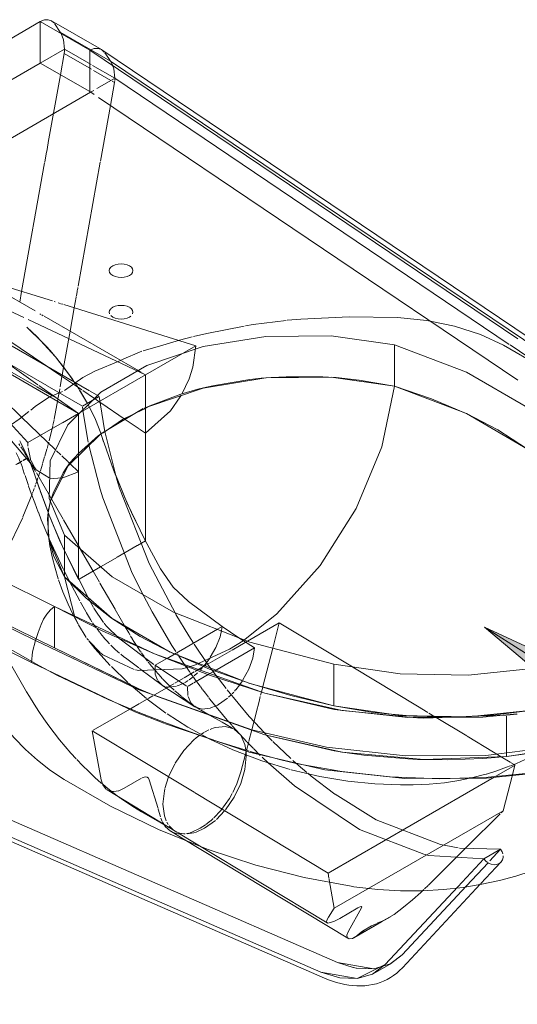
# Model space of a CAD drawing. Header units: inches. Extents: x -332 to 1204, y -60 to 270.
# Tile 64 of 91: x 462 to 473, y -27 to -6. Entities that reach past the tile are written whole.
import ezdxf

# ---------------------------------------------------------------- set-up
doc = ezdxf.new("R2010")
doc.units = ezdxf.units.IN
doc.header["$MEASUREMENT"] = 0
doc.layers.add('P-SANR-FIXT', color=6, linetype='Continuous', lineweight=9)
doc.layers.add('P-SANR-FIXT-IDEN', color=2, linetype='Continuous', lineweight=9)

# ---------------------------------------------------------------- blocks, each defined once
blk = doc.blocks.new('Water Closet-Wall Mounted-Sloan-Valve-WETS-24501201 - WETS-2450_1201-2933277-WASTE AND VENT RISER DIAGRAM')
at = {"layer": 'P-SANR-FIXT'}
for p, q in [((-153.285, -6.465), (-156.152, -8.12)), ((-152.244, -7.066), (-153.285, -6.465)), ((-153.285, -6.465), (-153.285, -7.339)), ((-153.285, -7.339), (-153.285, -6.465)), ((-152.244, -7.066), (-153.285, -6.465)), ((-151.999, -7.053), (-153.049, -6.447)), ((-153.047, -6.448), (-152.999, -6.491)), ((-152.988, -6.506), (-152.863, -6.685)), ((-152.863, -6.685), (-152.847, -6.713)), ((-152.863, -6.685), (-151.805, -7.295)), ((-152.777, -7.046), (-153.285, -7.339)), ((-153.285, -7.339), (-152.777, -7.046)), ((-152.214, -7.371), (-152.777, -7.046)), ((-152.214, -7.371), (-152.777, -7.046)), ((-152.781, -7.137), (-152.861, -7.583)), ((-152.781, -7.137), (-152.205, -7.47)), ((-143.232, -13.142), (-152.244, -7.066)), ((-152.244, -7.066), (-152.244, -7.94)), ((-152.244, -7.94), (-152.244, -7.066)), ((-143.232, -13.142), (-152.244, -7.066)), ((-142.973, -13.139), (-151.988, -7.06)), ((-151.987, -7.061), (-151.941, -7.106)), ((-151.927, -7.125), (-151.845, -7.239)), ((-151.843, -7.243), (-151.805, -7.295)), ((-156.152, -8.994), (-153.285, -7.339)), ((-156.152, -8.994), (-153.285, -7.339)), ((-153.285, -7.339), (-152.244, -7.94)), ((-153.285, -7.339), (-152.244, -7.94)), ((-151.717, -7.658), (-152.184, -7.388)), ((-151.717, -7.658), (-152.184, -7.388)), ((-151.805, -7.295), (-151.766, -7.375)), ((-151.805, -7.295), (-142.788, -13.375)), ((-152.861, -7.583), (-153.116, -9.007)), ((-152.165, -7.492), (-151.797, -7.705)), ((-151.735, -7.668), (-152.094, -7.876)), ((-143.41, -13.259), (-151.717, -7.658)), ((-151.716, -7.689), (-151.717, -7.658)), ((-151.807, -8.234), (-151.72, -7.749)), ((-151.774, -7.718), (-151.72, -7.749)), ((-151.72, -7.749), (-151.716, -7.703)), ((-152.226, -7.952), (-155.395, -9.781)), ((-152.244, -7.94), (-152.153, -8.001)), ((-152.244, -7.94), (-152.153, -8.001)), ((-152.161, -7.915), (-152.226, -7.952)), ((-152.06, -8.064), (-143.232, -14.016)), ((-152.06, -8.064), (-143.232, -14.016)), ((-152.017, -9.405), (-151.807, -8.234)), ((-153.118, -9.02), (-153.15, -9.198)), ((-153.152, -9.21), (-153.191, -9.426)), ((-153.194, -9.441), (-153.678, -12.145)), ((-152.488, -12.033), (-152.021, -9.426)), ((-154.623, -11.849), (-153.396, -12.557)), ((-153.03, -12.346), (-154.615, -11.853)), ((-153.633, -12.695), (-154.984, -12.059)), ((-153.678, -12.145), (-153.719, -12.371)), ((-152.527, -12.253), (-152.519, -12.206)), ((-152.517, -12.194), (-152.509, -12.15)), ((-152.507, -12.139), (-152.5, -12.101)), ((-152.498, -12.092), (-152.493, -12.063)), ((-152.971, -12.365), (-152.996, -12.357)), ((-152.868, -12.397), (-152.906, -12.385)), ((-152.808, -12.416), (-152.85, -12.403)), ((-150.01, -13.287), (-152.791, -12.421)), ((-152.57, -12.49), (-152.53, -12.266)), ((-153.295, -12.615), (-153.271, -12.629)), ((-153.252, -12.64), (-153.225, -12.656)), ((-152.658, -12.983), (-152.57, -12.49)), ((-151.407, -12.48), (-151.447, -12.461)), ((-151.073, -13.9), (-153.543, -12.737)), ((-153.206, -12.667), (-151.162, -13.847)), ((-151.8, -12.654), (-151.761, -12.684)), ((-151.406, -12.684), (-151.38, -12.666)), ((-153.235, -13.219), (-153.561, -12.905)), ((-152.795, -13.747), (-152.658, -12.983)), ((-144.017, -13.054), (-143.53, -13.279)), ((-154.063, -13.192), (-152.251, -14.238)), ((-153.989, -13.15), (-153.15, -13.719)), ((-150.704, -13.277), (-150.353, -13.169)), ((-150.353, -13.169), (-150.085, -13.101)), ((-154.377, -13.374), (-153.338, -14.109)), ((-152.969, -13.517), (-153.078, -13.39)), ((-151.577, -13.587), (-151.146, -13.404)), ((-151.121, -13.397), (-150.704, -13.277)), ((-150.01, -13.287), (-151.073, -13.9)), ((-150.074, -13.743), (-150.01, -13.287)), ((-145.827, -13.266), (-145.827, -14.14)), ((-143.53, -13.279), (-142.575, -13.837)), ((-142.698, -13.739), (-143.394, -13.27)), ((-163.514, -13.573), (-152.989, -18.776)), ((-163.514, -13.573), (-152.989, -18.776)), ((-152.483, -14.712), (-154.589, -13.496)), ((-153.15, -14.127), (-154.027, -13.621)), ((-152.779, -13.757), (-152.967, -13.52)), ((-152.135, -13.826), (-151.597, -13.599)), ((-155.151, -13.821), (-153.369, -15.903)), ((-155.023, -13.747), (-153.546, -15.328)), ((-153.974, -13.796), (-153.367, -14.146)), ((-153.147, -13.721), (-152.986, -13.83)), ((-152.986, -13.83), (-152.609, -14.086)), ((-152.824, -13.908), (-152.795, -13.747)), ((-151.145, -13.857), (-151.073, -13.898)), ((-152.868, -14.154), (-152.829, -13.937)), ((-152.829, -13.937), (-152.824, -13.908)), ((-152.606, -13.997), (-152.653, -13.93)), ((-152.609, -14.086), (-152.412, -14.219)), ((-152.577, -14.041), (-152.605, -13.999)), ((-152.512, -14.139), (-152.565, -14.058)), ((-152.505, -14.15), (-152.564, -14.06)), ((-152.483, -14.712), (-151.073, -13.898)), ((-151.073, -13.9), (-151.073, -14.309)), ((-151.073, -13.9), (-151.073, -14.309)), ((-148.421, -13.956), (-148.634, -13.974)), ((-147.053, -13.96), (-147.218, -13.949)), ((-153.389, -19.496), (-163.92, -14.29)), ((-153.358, -14.151), (-153.04, -14.335)), ((-153.316, -14.125), (-152.483, -14.714)), ((-152.398, -14.562), (-153.141, -14.133)), ((-153.038, -14.344), (-152.815, -14.252)), ((-152.914, -14.408), (-152.884, -14.245)), ((-152.884, -14.245), (-152.875, -14.193)), ((-152.471, -14.203), (-152.512, -14.139)), ((-152.468, -14.208), (-152.505, -14.15)), ((-152.293, -14.501), (-152.46, -14.22)), ((-152.293, -14.502), (-152.458, -14.224)), ((-152.39, -14.234), (-152.147, -14.399)), ((-152.235, -14.247), (-152.052, -14.353)), ((-149.966, -14.201), (-150.324, -14.31)), ((-149.782, -14.161), (-149.966, -14.201)), ((-152.989, -19.65), (-163.514, -14.447)), ((-152.989, -19.65), (-163.514, -14.447)), ((-153.678, -14.792), (-154.039, -14.444)), ((-153.395, -14.571), (-153.094, -14.366)), ((-153.089, -14.364), (-153.038, -14.344)), ((-153.04, -14.335), (-152.924, -14.402)), ((-152.992, -14.831), (-152.916, -14.42)), ((-152.398, -14.562), (-152.057, -14.365)), ((-152.133, -14.409), (-152.016, -14.488)), ((-152.044, -14.358), (-151.931, -15.061)), ((-152.013, -14.49), (-151.495, -14.841)), ((-151.073, -14.309), (-151.073, -14.597)), ((-151.073, -14.309), (-151.073, -14.597)), ((-150.34, -14.366), (-150.32, -14.332)), ((-153.484, -14.644), (-153.395, -14.571)), ((-152.483, -14.714), (-152.819, -14.908)), ((-152.389, -14.631), (-152.395, -14.58)), ((-152.274, -15.317), (-152.386, -14.651)), ((-151.022, -14.578), (-151.104, -14.627)), ((-151.073, -14.599), (-151.073, -15.127)), ((-151.073, -14.599), (-151.073, -17.356)), ((-144.296, -14.723), (-144.32, -14.712)), ((-164.002, -14.751), (-153.469, -19.958)), ((-152.963, -15.48), (-153.678, -14.792)), ((-152.825, -14.912), (-153.546, -15.328)), ((-153.019, -14.959), (-152.995, -14.846)), ((-152.483, -15.123), (-152.483, -14.73)), ((-152.483, -15.123), (-152.483, -14.73)), ((-151.495, -14.841), (-151.201, -15.04)), ((-153.1, -15.293), (-153.022, -14.971)), ((-152.483, -15.321), (-152.483, -15.123)), ((-152.483, -15.321), (-152.483, -15.123)), ((-151.962, -15.124), (-152.027, -15.159)), ((-151.199, -15.042), (-151.073, -15.127)), ((-153.718, -15.289), (-153.695, -15.331)), ((-153.718, -15.29), (-153.695, -15.331)), ((-153.692, -15.335), (-153.537, -15.648)), ((-153.692, -15.335), (-153.537, -15.648)), ((-153.546, -15.328), (-153.544, -15.4)), ((-153.116, -15.356), (-153.107, -15.32)), ((-152.483, -15.604), (-152.483, -15.322)), ((-152.483, -15.604), (-152.483, -15.322)), ((-151.996, -15.177), (-152.008, -15.142)), ((-151.996, -15.177), (-152.008, -15.142)), ((-151.953, -15.308), (-151.996, -15.177)), ((-151.955, -15.304), (-151.996, -15.177)), ((-151.734, -15.92), (-151.949, -15.321)), ((-151.742, -15.9), (-151.949, -15.321)), ((-153.74, -15.354), (-153.714, -15.391)), ((-153.541, -15.439), (-153.482, -15.71)), ((-153.188, -15.615), (-153.147, -15.469)), ((-153.141, -15.449), (-153.119, -15.367)), ((-152.851, -15.588), (-152.944, -15.498)), ((-153.8, -15.788), (-153.705, -15.733)), ((-153.705, -15.733), (-153.679, -15.718)), ((-153.674, -15.721), (-153.704, -15.739)), ((-153.65, -15.702), (-153.57, -15.657)), ((-153.6, -15.566), (-153.562, -15.628)), ((-153.567, -15.655), (-153.551, -15.647)), ((-153.551, -15.647), (-153.555, -15.65)), ((-153.553, -15.643), (-153.551, -15.647)), ((-153.51, -15.718), (-153.551, -15.647)), ((-153.533, -15.657), (-153.503, -15.727)), ((-153.533, -15.657), (-153.503, -15.728)), ((-153.484, -15.762), (-153.498, -15.738)), ((-153.495, -15.748), (-153.406, -15.991)), ((-153.494, -15.748), (-153.406, -15.991)), ((-153.235, -15.769), (-153.193, -15.629)), ((-152.707, -15.726), (-152.83, -15.608)), ((-152.676, -15.756), (-152.7, -15.732)), ((-152.483, -15.942), (-152.483, -15.604)), ((-152.483, -17.533), (-152.483, -15.604)), ((-153.65, -15.889), (-153.614, -15.998)), ((-153.385, -15.935), (-153.479, -15.771)), ((-153.369, -15.903), (-153.099, -16.07)), ((-153.284, -15.924), (-153.24, -15.783)), ((-152.811, -16.071), (-152.483, -15.942)), ((-152.66, -15.756), (-152.738, -15.867)), ((-152.483, -15.942), (-152.655, -15.776)), ((-151.454, -16.599), (-151.73, -15.931)), ((-151.706, -15.993), (-151.726, -15.942)), ((-153.606, -16.02), (-153.535, -16.232)), ((-153.406, -15.991), (-153.3, -16.309)), ((-153.406, -15.991), (-153.291, -16.334)), ((-153.377, -16.196), (-153.353, -16.127)), ((-153.15, -16.341), (-153.366, -15.967)), ((-153.35, -16.117), (-153.334, -16.071)), ((-153.531, -16.244), (-153.474, -16.401)), ((-153.453, -16.402), (-153.441, -16.37)), ((-153.437, -16.358), (-153.414, -16.296)), ((-153.403, -16.268), (-153.385, -16.218)), ((-153.29, -16.336), (-153.121, -16.792)), ((-153.288, -16.342), (-153.128, -16.776)), ((-153.057, -16.502), (-153.143, -16.353)), ((-153.65, -16.888), (-153.458, -16.416)), ((-153.062, -16.53), (-153.078, -16.59)), ((-152.806, -16.937), (-153.045, -16.523)), ((-151.333, -16.865), (-151.51, -16.471)), ((-153.077, -16.588), (-153.113, -16.772)), ((-153.092, -16.653), (-153.109, -16.743)), ((-153.078, -16.59), (-153.092, -16.653)), ((-151.091, -17.363), (-151.454, -16.599)), ((-153.116, -16.793), (-153.13, -16.932)), ((-153.12, -16.796), (-153.109, -16.823)), ((-153.12, -16.796), (-153.104, -16.837)), ((-153.109, -16.823), (-153.099, -16.85)), ((-152.44, -17.57), (-152.796, -16.954)), ((-151.073, -17.398), (-151.333, -16.865)), ((-153.117, -17.303), (-153.105, -17.329)), ((-152.774, -17.277), (-152.774, -18.151)), ((-151.157, -17.446), (-151.073, -17.398)), ((-150.755, -17.987), (-151.091, -17.363)), ((-151.073, -17.356), (-151.073, -17.398)), ((-152.819, -17.513), (-152.483, -18.212)), ((-152.815, -17.523), (-152.238, -18.671)), ((-152.483, -18.212), (-152.483, -17.533)), ((-152.173, -18.033), (-152.437, -17.575)), ((-151.664, -17.74), (-151.242, -17.496)), ((-151.237, -17.493), (-151.157, -17.446)), ((-151.955, -17.907), (-151.674, -17.745)), ((-152.788, -18.016), (-152.665, -18.259)), ((-152.466, -18.203), (-152.016, -17.943)), ((-152.016, -17.943), (-151.955, -17.907)), ((-152.774, -18.151), (-152.556, -19.004)), ((-152.038, -18.268), (-152.173, -18.033)), ((-151.709, -18.836), (-152.028, -18.284)), ((-150.932, -18.888), (-151.107, -18.562)), ((-152.989, -18.776), (-150.881, -19.777)), ((-152.989, -18.776), (-152.989, -19.65)), ((-152.989, -19.65), (-152.989, -18.776)), ((-152.441, -18.683), (-152.327, -18.886)), ((-152.238, -18.671), (-152.165, -18.801)), ((-152.156, -18.816), (-151.957, -19.111)), ((-151.497, -19.205), (-151.706, -18.842)), ((-149.457, -19.202), (-150.165, -18.675)), ((-152.587, -18.967), (-152.601, -18.936)), ((-152.488, -19.15), (-152.573, -18.995)), ((-152.549, -19.02), (-152.505, -19.115)), ((-150.512, -19.599), (-150.931, -18.89)), ((-150.431, -18.945), (-150.158, -19.395)), ((-152.505, -19.117), (-152.487, -19.151)), ((-152.425, -19.265), (-152.483, -19.16)), ((-152.482, -19.162), (-152.317, -19.43)), ((-152.142, -19.178), (-152.183, -19.119)), ((-152.109, -19.225), (-152.137, -19.185)), ((-152.04, -19.315), (-152.089, -19.251)), ((-151.424, -19.331), (-151.497, -19.205)), ((-149.554, -19.258), (-150.456, -19.779)), ((-149.457, -19.202), (-149.554, -19.258)), ((-149.47, -19.286), (-149.457, -19.202)), ((-149.105, -19.434), (-149.457, -19.202)), ((-148.92, -19.507), (-148.252, -19.121)), ((-148.252, -19.121), (-148.389, -19.653)), ((-148.252, -19.121), (-146.713, -20.05)), ((-152.304, -19.449), (-152.273, -19.489)), ((-151.614, -19.459), (-151.575, -19.489)), ((-151.393, -19.384), (-151.424, -19.331)), ((-151.35, -19.454), (-151.383, -19.401)), ((-150.158, -19.395), (-150.058, -19.55)), ((-148.776, -19.65), (-149.105, -19.434)), ((-154.108, -19.642), (-153.572, -20.571)), ((-151.227, -20.505), (-152.989, -19.65)), ((-151.228, -20.505), (-152.989, -19.65)), ((-152.265, -19.499), (-152.026, -19.748)), ((-151.575, -19.489), (-150.896, -19.995)), ((-151.18, -19.715), (-151.246, -19.618)), ((-150.432, -19.723), (-150.512, -19.599)), ((-150.045, -19.57), (-149.754, -19.997)), ((-148.776, -19.65), (-149.613, -20.133)), ((-149.247, -19.696), (-148.974, -19.538)), ((-148.96, -19.53), (-148.92, -19.507)), ((-148.813, -19.867), (-148.776, -19.65)), ((-148.389, -19.653), (-148.597, -20.459)), ((-151.53, -19.833), (-151.592, -19.781)), ((-151.465, -19.882), (-151.53, -19.833)), ((-151.465, -19.882), (-151.213, -20.07)), ((-151.162, -19.741), (-151.174, -19.724)), ((-151.101, -19.827), (-151.153, -19.753)), ((-151.026, -19.927), (-151.074, -19.862)), ((-150.881, -19.777), (-148.555, -20.602)), ((-150.635, -19.882), (-150.867, -20.016)), ((-150.456, -19.779), (-150.616, -19.871)), ((-150.538, -19.742), (-150.508, -19.756)), ((-150.534, -19.744), (-150.483, -19.768)), ((-150.368, -19.82), (-150.399, -19.774)), ((-150.211, -20.053), (-150.368, -19.82)), ((-149.846, -20.041), (-149.256, -19.701)), ((-149.767, -19.934), (-149.717, -19.863)), ((-151.445, -20.378), (-151.789, -20.041)), ((-151.199, -20.081), (-151.143, -20.122)), ((-150.991, -19.971), (-151.011, -19.946)), ((-150.867, -20.016), (-150.246, -20.425)), ((-150.138, -20.158), (-150.208, -20.058)), ((-150.192, -20.06), (-150.017, -20.006)), ((-149.984, -20.121), (-149.846, -20.041)), ((-149.922, -20.121), (-149.875, -20.07)), ((-149.85, -20.04), (-149.767, -19.934)), ((-149.754, -19.997), (-149.638, -20.157)), ((-147.104, -19.994), (-147.104, -20.867)), ((-146.705, -20.055), (-145.345, -20.877)), ((-151.142, -20.123), (-150.741, -20.422)), ((-150.45, -20.39), (-150.267, -20.284)), ((-150.259, -20.28), (-150.043, -20.155)), ((-150.148, -20.318), (-150.068, -20.257)), ((-150.107, -20.201), (-150.127, -20.172)), ((-150.039, -20.296), (-150.107, -20.201)), ((-149.749, -20.212), (-150.049, -20.385)), ((-150.045, -20.238), (-149.973, -20.173)), ((-149.921, -20.456), (-150.035, -20.302)), ((-150.025, -20.145), (-149.984, -20.121)), ((-149.613, -20.133), (-149.749, -20.212)), ((-149.637, -20.159), (-149.515, -20.322)), ((-151.051, -20.715), (-151.431, -20.39)), ((-150.881, -20.651), (-151.214, -20.511)), ((-150.881, -20.651), (-151.213, -20.512)), ((-150.881, -20.639), (-150.524, -20.433)), ((-150.811, -20.345), (-150.714, -20.439)), ((-150.728, -20.43), (-150.03, -20.89)), ((-150.714, -20.439), (-150.654, -20.464)), ((-150.637, -20.469), (-150.595, -20.475)), ((-150.58, -20.477), (-150.418, -20.455)), ((-150.466, -20.54), (-150.548, -20.463)), ((-150.517, -20.429), (-150.473, -20.403)), ((-150.4, -20.45), (-150.378, -20.442)), ((-150.373, -20.44), (-150.251, -20.383)), ((-150.244, -20.427), (-150.204, -20.453)), ((-150.238, -20.376), (-150.174, -20.336)), ((-150.186, -20.464), (-150.175, -20.653)), ((-150.065, -20.394), (-150.169, -20.455)), ((-149.877, -20.515), (-149.915, -20.464)), ((-149.515, -20.322), (-149.373, -20.507)), ((-149.169, -20.529), (-149.094, -20.435)), ((-149.081, -20.418), (-149.03, -20.343)), ((-148.602, -20.478), (-148.627, -20.577)), ((-151.182, -20.812), (-151.003, -20.71)), ((-151.003, -20.71), (-150.915, -20.658)), ((-148.555, -21.476), (-150.881, -20.651)), ((-148.555, -21.476), (-150.881, -20.651)), ((-150.222, -20.744), (-150.303, -20.68)), ((-150.171, -20.674), (-150.117, -20.802)), ((-149.809, -20.604), (-149.868, -20.527)), ((-149.743, -20.689), (-149.809, -20.605)), ((-149.712, -20.728), (-149.734, -20.7)), ((-149.531, -20.841), (-149.346, -20.709)), ((-149.351, -20.535), (-148.885, -21.092)), ((-149.32, -20.686), (-149.268, -20.637)), ((-149.246, -20.614), (-149.211, -20.578)), ((-149.194, -20.558), (-149.172, -20.533)), ((-148.652, -20.671), (-148.679, -20.777)), ((-148.628, -20.579), (-148.645, -20.645)), ((-151.187, -21.015), (-151.853, -20.733)), ((-151.383, -20.929), (-151.199, -20.822)), ((-150.64, -21.02), (-151.033, -20.728)), ((-150.108, -20.815), (-150.047, -20.877)), ((-149.987, -20.907), (-150.032, -20.878)), ((-149.928, -20.943), (-149.985, -20.908)), ((-149.314, -21.209), (-149.712, -20.728)), ((-149.711, -20.92), (-149.572, -20.864)), ((-149.563, -20.859), (-149.531, -20.841)), ((-148.679, -20.778), (-148.74, -21.016)), ((-145.344, -20.877), (-145.126, -21.009)), ((-152.172, -21.384), (-151.401, -20.939)), ((-150.665, -21.22), (-151.187, -21.015)), ((-149.719, -21.063), (-149.912, -20.952)), ((-149.457, -21.215), (-149.719, -21.063)), ((-148.885, -21.092), (-148.763, -21.227)), ((-148.741, -21.017), (-148.785, -21.188)), ((-145.103, -21.022), (-144.979, -21.097)), ((-144.947, -21.117), (-144.306, -21.503)), ((-143.969, -21.105), (-143.252, -21.035)), ((-143.471, -21.065), (-143.245, -21.045)), ((-143.471, -21.084), (-143.471, -21.204)), ((-150.671, -21.237), (-148.888, -21.843)), ((-149.251, -21.333), (-149.456, -21.215)), ((-149.254, -21.278), (-149.304, -21.222)), ((-149.218, -21.353), (-149.247, -21.336)), ((-148.792, -21.215), (-148.832, -21.371)), ((-148.762, -21.228), (-148.57, -21.433)), ((-143.471, -21.215), (-143.471, -21.918)), ((-152.005, -22.429), (-152.19, -21.395)), ((-152.19, -21.395), (-150.046, -22.689)), ((-149.919, -21.482), (-150.003, -21.545)), ((-149.844, -21.433), (-149.893, -21.464)), ((-149.734, -21.374), (-149.825, -21.421)), ((-149.681, -21.352), (-149.71, -21.364)), ((-148.833, -21.377), (-148.893, -21.609)), ((-148.567, -21.437), (-148.531, -21.473)), ((-146.932, -21.843), (-148.555, -21.476)), ((-147.096, -21.816), (-148.555, -21.476)), ((-148.515, -21.49), (-148.478, -21.528)), ((-148.478, -21.528), (-148.402, -21.605)), ((-144.298, -21.509), (-143.743, -21.844)), ((-147.024, -26.268), (-157.704, -21.616)), ((-147.024, -26.268), (-157.677, -21.628)), ((-148.887, -21.825), (-149.549, -21.616)), ((-148.897, -21.625), (-148.944, -21.806)), ((-148.804, -21.76), (-148.926, -21.635)), ((-148.388, -21.619), (-148.012, -21.977)), ((-158.058, -21.82), (-147.377, -26.472)), ((-158.036, -21.829), (-147.377, -26.472)), ((-157.981, -21.947), (-147.3, -26.599)), ((-148.964, -21.884), (-149.06, -22.257)), ((-148.958, -21.86), (-148.964, -21.884)), ((-148.948, -21.822), (-148.956, -21.855)), ((-148.951, -21.851), (-148.954, -21.812)), ((-148.949, -21.885), (-148.951, -21.857)), ((-148.218, -22.007), (-148.867, -21.831)), ((-148.652, -21.911), (-148.798, -21.766)), ((-148.487, -22.069), (-148.614, -21.948)), ((-147.008, -21.831), (-147.094, -21.817)), ((-146.935, -21.843), (-147.008, -21.831)), ((-145.211, -22), (-146.932, -21.843)), ((-146.475, -21.907), (-146.919, -21.845)), ((-143.471, -21.938), (-145.211, -22)), ((-143.969, -21.978), (-143.707, -21.959)), ((-143.74, -21.845), (-143.58, -21.942)), ((-143.707, -21.959), (-143.469, -21.935)), ((-143.58, -21.942), (-143.394, -22.055)), ((-150.451, -22.086), (-150.584, -22.364)), ((-147.968, -22.017), (-147.862, -22.111)), ((-147.857, -22.115), (-147.676, -22.27)), ((-144.714, -22.005), (-145.345, -21.995)), ((-143.969, -21.978), (-144.714, -22.005)), ((-143.3, -22.124), (-143.726, -22.37)), ((-143.383, -22.061), (-143.345, -22.084)), ((-143.38, -22.129), (-143.259, -22.081)), ((-143.341, -22.317), (-143.291, -22.123)), ((-143.336, -22.09), (-143.289, -22.118)), ((-143.259, -22.081), (-143.079, -22)), ((-151.009, -22.392), (-151.033, -22.372)), ((-150.585, -22.366), (-150.66, -22.606)), ((-149.06, -22.257), (-149.154, -22.532)), ((-143.726, -22.37), (-147.227, -24.391)), ((-143.856, -22.369), (-144.654, -22.401)), ((-144.238, -22.392), (-144.194, -22.383)), ((-143.892, -22.39), (-143.059, -22.308)), ((-143.07, -22.29), (-143.856, -22.369)), ((-143.536, -23.077), (-143.342, -22.323)), ((-151.905, -22.573), (-151.978, -22.513)), ((-151.866, -22.606), (-151.903, -22.575)), ((-151.153, -22.394), (-151.517, -22.604)), ((-150.993, -22.423), (-151.009, -22.392)), ((-150.806, -23.031), (-150.993, -22.423)), ((-149.158, -22.542), (-149.23, -22.691)), ((-151.876, -22.64), (-150.407, -23.527)), ((-151.835, -22.659), (-151.876, -22.64)), ((-151.743, -22.674), (-151.835, -22.659)), ((-151.639, -22.658), (-151.738, -22.674)), ((-151.588, -22.819), (-151.663, -22.763)), ((-151.517, -22.604), (-151.63, -22.655)), ((-150.035, -22.696), (-147.227, -24.391)), ((-149.243, -22.714), (-149.303, -22.82)), ((-151.152, -23.1), (-151.3, -23.012)), ((-151.152, -23.1), (-150.445, -23.508)), ((-150.751, -23.208), (-150.801, -23.047)), ((-149.576, -23.261), (-149.403, -23.078)), ((-146.353, -24.703), (-143.536, -23.077)), ((-143.599, -23.139), (-144.295, -23.831)), ((-143.536, -23.077), (-143.578, -23.119)), ((-150.718, -23.301), (-150.744, -23.23)), ((-150.685, -23.362), (-150.71, -23.318)), ((-150.658, -23.403), (-150.685, -23.362)), ((-150.542, -23.507), (-150.655, -23.406)), ((-150.622, -23.317), (-150.591, -23.369)), ((-150.573, -23.395), (-150.481, -23.485)), ((-149.809, -23.376), (-149.916, -23.446)), ((-149.825, -23.447), (-149.598, -23.281)), ((-149.698, -23.29), (-149.798, -23.369)), ((-149.645, -23.241), (-149.695, -23.287)), ((-150.538, -23.51), (-150.31, -23.648)), ((-150.433, -23.553), (-150.518, -23.521)), ((-150.341, -23.567), (-150.424, -23.555)), ((-150.414, -23.525), (-150.319, -23.556)), ((-150.372, -23.548), (-150.036, -23.75)), ((-150.313, -23.557), (-150.264, -23.564)), ((-150.233, -23.562), (-150.266, -23.566)), ((-150.264, -23.564), (-150.238, -23.566)), ((-150.158, -23.547), (-150.204, -23.557)), ((-150.094, -23.528), (-150.136, -23.542)), ((-149.916, -23.446), (-150.094, -23.528)), ((-150.003, -23.528), (-149.825, -23.447)), ((-150.31, -23.648), (-146.809, -25.761)), ((-150.036, -23.75), (-147.246, -25.435)), ((-144.295, -23.831), (-145.111, -24.641)), ((-144.748, -23.812), (-144.483, -23.859)), ((-143.946, -24.09), (-145.102, -24.016)), ((-144.461, -23.862), (-143.593, -23.886)), ((-143.593, -23.886), (-143.946, -24.09)), ((-143.593, -23.886), (-143.946, -24.09)), ((-143.593, -23.886), (-143.819, -24.129)), ((-143.593, -23.886), (-143.819, -24.129)), ((-144.496, -24.679), (-143.946, -24.09)), ((-144.496, -24.679), (-143.946, -24.09)), ((-143.858, -24.171), (-144.31, -24.655)), ((-143.858, -24.171), (-144.31, -24.655)), ((-144.008, -24.61), (-143.587, -24.159)), ((-143.946, -24.09), (-143.903, -24.139)), ((-143.903, -24.139), (-143.879, -24.158)), ((-147.227, -24.391), (-147.208, -24.494)), ((-147.205, -24.511), (-147.201, -24.534)), ((-147.201, -24.534), (-147.094, -25.131)), ((-144.31, -24.655), (-145.668, -26.11)), ((-144.31, -24.655), (-145.668, -26.11)), ((-145.662, -26.383), (-144.014, -24.617)), ((-145.117, -24.648), (-145.193, -24.721)), ((-147.094, -25.131), (-146.353, -24.703)), ((-146.021, -26.314), (-144.496, -24.679)), ((-146.021, -26.314), (-144.496, -24.679)), ((-147.219, -25.318), (-147.094, -25.131)), ((-146.602, -25.124), (-146.981, -25.343)), ((-146.795, -25.614), (-146.524, -25.121)), ((-146.449, -25.614), (-145.835, -25.259)), ((-145.835, -25.259), (-145.914, -25.305)), ((-146.683, -25.752), (-146.098, -25.414)), ((-146.098, -25.414), (-145.913, -25.307)), ((-146.71, -25.764), (-146.449, -25.614)), ((-146.685, -25.75), (-146.71, -25.764)), ((-145.668, -26.11), (-145.923, -26.305)), ((-145.668, -26.11), (-145.91, -26.298)), ((-146.696, -26.377), (-147.024, -26.268)), ((-146.259, -26.405), (-147.024, -26.268)), ((-145.91, -26.298), (-146.259, -26.405)), ((-146.239, -26.488), (-145.886, -26.284)), ((-146.636, -26.39), (-146.688, -26.379))]:
    blk.add_line(p, q, dxfattribs=at)
for points in [[(-153.285, -6.465, 0), (-153.197, -6.431, 0), (-153.116, -6.425, 0), (-153.047, -6.448, 0)], [(-152.847, -6.713, 0), (-152.799, -6.847, 0), (-152.777, -7.046, 0)], [(-152.777, -7.046, 0), (-152.777, -7.09, 0), (-152.781, -7.137, 0)], [(-152.244, -7.066, 0), (-152.153, -7.034, 0), (-152.069, -7.03, 0), (-151.997, -7.055, 0), (-151.988, -7.06, 0)], [(-151.763, -7.381, 0), (-151.739, -7.459, 0), (-151.717, -7.658, 0)], [(-151.761, -11.811, 0), (-151.8, -11.781, 0), (-151.825, -11.746, 0), (-151.834, -11.708, 0), (-151.825, -11.671, 0), (-151.8, -11.636, 0), (-151.761, -11.606, 0), (-151.709, -11.583, 0), (-151.648, -11.569, 0), (-151.584, -11.564, 0), (-151.519, -11.569, 0), (-151.459, -11.583, 0), (-151.407, -11.606, 0)], [(-151.407, -11.606, 0), (-151.367, -11.636, 0), (-151.342, -11.671, 0), (-151.334, -11.708, 0), (-151.342, -11.746, 0), (-151.367, -11.781, 0), (-151.407, -11.811, 0), (-151.459, -11.833, 0), (-151.519, -11.848, 0), (-151.584, -11.853, 0), (-151.648, -11.848, 0), (-151.709, -11.833, 0), (-151.761, -11.811, 0)], [(-151.8, -12.51, 0), (-151.825, -12.545, 0), (-151.834, -12.582, 0), (-151.825, -12.62, 0)], [(-151.459, -12.457, 0), (-151.519, -12.443, 0), (-151.584, -12.438, 0), (-151.648, -12.443, 0), (-151.709, -12.457, 0), (-151.761, -12.48, 0), (-151.794, -12.504, 0)], [(-151.342, -12.62, 0), (-151.334, -12.582, 0), (-151.342, -12.545, 0), (-151.367, -12.51, 0), (-151.397, -12.486, 0)], [(-151.761, -12.684, 0), (-151.709, -12.707, 0), (-151.648, -12.722, 0), (-151.584, -12.727, 0), (-151.519, -12.722, 0), (-151.459, -12.707, 0), (-151.407, -12.684, 0)], [(-148.967, -12.87, 0), (-148.804, -12.844, 0), (-148.105, -12.754, 0)], [(-148.085, -12.752, 0), (-147.802, -12.726, 0), (-146.783, -12.677, 0), (-145.761, -12.696, 0)], [(-145.761, -12.696, 0), (-145.148, -12.759, 0), (-145.073, -12.771, 0)], [(-145.073, -12.771, 0), (-144.561, -12.879, 0), (-144.017, -13.054, 0)], [(-152.569, -14.052, 0), (-152.603, -14.001, 0), (-152.964, -13.524, 0), (-153.356, -13.097, 0), (-153.568, -12.9, 0)], [(-150.062, -13.096, 0), (-149.776, -13.029, 0), (-148.995, -12.875, 0)], [(-153.078, -13.39, 0), (-153.156, -13.303, 0), (-153.235, -13.219, 0)], [(-152.774, -17.277, 0), (-153.1, -16.507, 0), (-153.077, -15.714, 0), (-152.707, -14.951, 0), (-152.013, -14.266, 0), (-151.042, -13.706, 0), (-149.857, -13.306, 0), (-148.535, -13.092, 0), (-147.162, -13.078, 0), (-145.827, -13.266, 0)], [(-145.827, -13.266, 0), (-144.308, -13.844, 0), (-143.026, -14.59, 0)], [(-152.653, -13.93, 0), (-152.69, -13.878, 0), (-152.779, -13.757, 0)], [(-152.775, -14.23, 0), (-152.386, -13.957, 0), (-152.135, -13.826, 0)], [(-150.305, -14.306, 0), (-150.152, -13.983, 0), (-150.074, -13.743, 0)], [(-145.827, -14.14, 0), (-147.162, -13.952, 0), (-148.535, -13.966, 0), (-149.857, -14.179, 0), (-151.042, -14.58, 0), (-151.096, -14.604, 0)], [(-148.634, -13.974, 0), (-148.874, -14.001, 0), (-149.618, -14.125, 0), (-149.782, -14.161, 0)], [(-147.218, -13.949, 0), (-147.333, -13.943, 0), (-148.107, -13.94, 0), (-148.421, -13.956, 0)], [(-145.828, -14.14, 0), (-146.568, -14.01, 0), (-147.053, -13.96, 0)], [(-149.015, -19.5, 0), (-148.304, -18.935, 0), (-147.389, -17.918, 0), (-146.633, -16.712, 0), (-146.097, -15.417, 0), (-145.828, -14.14, 0)], [(-144.32, -14.712, 0), (-145.048, -14.404, 0), (-145.827, -14.14, 0)], [(-143.026, -15.463, 0), (-144.308, -14.718, 0), (-145.827, -14.14, 0)], [(-151.073, -15.127, 0), (-150.541, -14.656, 0), (-150.34, -14.366, 0)], [(-150.324, -14.31, 0), (-150.98, -14.552, 0), (-151.022, -14.578, 0)], [(-153.893, -14.947, 0), (-153.733, -14.832, 0), (-153.523, -14.676, 0)], [(-151.116, -14.613, 0), (-152.013, -15.14, 0), (-152.707, -15.825, 0), (-153.074, -16.576, 0)], [(-152.011, -15.131, 0), (-152.123, -14.843, 0), (-152.278, -14.528, 0)], [(-152.011, -15.132, 0), (-152.123, -14.843, 0), (-152.278, -14.528, 0)], [(-151.104, -14.627, 0), (-151.552, -14.838, 0), (-151.962, -15.124, 0)], [(-143.047, -15.449, 0), (-143.651, -15.061, 0), (-144.296, -14.723, 0)], [(-151.93, -15.067, 0), (-151.673, -16.101, 0), (-151.615, -16.287, 0)], [(-152.027, -15.159, 0), (-152.059, -15.175, 0), (-152.481, -15.555, 0), (-152.66, -15.756, 0)], [(-153.714, -15.716, 0), (-153.738, -15.657, 0), (-153.764, -15.598, 0), (-153.792, -15.54, 0)], [(-153.698, -15.414, 0), (-153.648, -15.489, 0), (-153.6, -15.566, 0)], [(-151.969, -16.491, 0), (-152.026, -16.305, 0), (-152.267, -15.35, 0)], [(-153.704, -15.739, 0), (-153.746, -15.764, 0), (-153.791, -15.791, 0)], [(-153.65, -15.889, 0), (-153.67, -15.832, 0), (-153.691, -15.774, 0), (-153.714, -15.716, 0)], [(-153.564, -15.655, 0), (-153.616, -15.687, 0), (-153.642, -15.702, 0)], [(-153.48, -15.714, 0), (-153.403, -15.859, 0), (-153.369, -15.903, 0)], [(-153.325, -16.046, 0), (-153.314, -16.012, 0), (-153.289, -15.939, 0)], [(-152.738, -15.867, 0), (-152.801, -15.963, 0), (-153.016, -16.392, 0), (-153.062, -16.53, 0)], [(-153.088, -16.073, 0), (-153.014, -16.084, 0), (-152.815, -16.072, 0)], [(-151.51, -16.471, 0), (-151.584, -16.295, 0), (-151.706, -15.993, 0)], [(-151.615, -16.287, 0), (-150.993, -17.873, 0), (-150.433, -18.941, 0)], [(-153.474, -16.402, 0), (-153.403, -16.598, 0), (-153.327, -16.791, 0)], [(-151.107, -18.562, 0), (-151.347, -18.077, 0), (-151.969, -16.491, 0)], [(-153.109, -16.743, 0), (-153.122, -16.835, 0), (-153.116, -17.282, 0), (-153, -17.724, 0), (-152.774, -18.151, 0)], [(-154.277, -18.141, 0), (-153.995, -17.622, 0), (-153.655, -16.901, 0)], [(-153.326, -16.794, 0), (-153.264, -16.951, 0), (-153.127, -17.28, 0)], [(-153.13, -16.939, 0), (-153.1, -17.381, 0), (-152.774, -18.151, 0)], [(-153.097, -16.856, 0), (-152.864, -17.413, 0), (-152.819, -17.513, 0)], [(-153.091, -16.871, 0), (-152.994, -17.109, 0), (-152.825, -17.499, 0)], [(-153.055, -17.626, 0), (-153.081, -17.499, 0), (-153.115, -17.291, 0)], [(-153.102, -17.337, 0), (-152.961, -17.652, 0), (-152.796, -17.999, 0)], [(-150.483, -18.894, 0), (-151.774, -18.155, 0), (-152.774, -17.277, 0)], [(-152.906, -18.193, 0), (-152.974, -17.968, 0), (-153.034, -17.729, 0), (-153.055, -17.626, 0)], [(-150.165, -18.675, 0), (-150.485, -18.373, 0), (-150.755, -17.987, 0)], [(-152.601, -18.936, 0), (-152.701, -18.729, 0), (-152.809, -18.469, 0), (-152.899, -18.214, 0)], [(-152.774, -18.151, 0), (-152.318, -18.601, 0), (-151.784, -19.021, 0), (-151.179, -19.408, 0), (-150.55, -19.737, 0)], [(-152.774, -18.151, 0), (-151.774, -19.028, 0), (-150.547, -19.738, 0)], [(-152.66, -18.268, 0), (-152.623, -18.343, 0), (-152.452, -18.661, 0)], [(-152.78, -22.421, 0), (-153.069, -22.227, 0), (-153.342, -22.015, 0), (-153.599, -21.786, 0), (-153.836, -21.544, 0), (-154.054, -21.292, 0), (-154.251, -21.03, 0), (-154.429, -20.763, 0), (-154.588, -20.491, 0), (-154.728, -20.216, 0), (-154.849, -19.94, 0), (-154.955, -19.665, 0), (-155.044, -19.39, 0), (-155.119, -19.117, 0), (-155.18, -18.846, 0), (-155.228, -18.577, 0), (-155.235, -18.533, 0)], [(-152.989, -18.776, 0), (-153.072, -18.845, 0), (-153.149, -18.936, 0), (-153.214, -19.041, 0), (-153.265, -19.155, 0)], [(-152.989, -18.776, 0), (-151.965, -19.298, 0), (-150.881, -19.777, 0)], [(-152.197, -19.097, 0), (-152.228, -19.051, 0), (-152.271, -18.982, 0), (-152.313, -18.912, 0), (-152.327, -18.886, 0)], [(-147.104, -19.994, 0), (-148.873, -19.525, 0), (-150.483, -18.894, 0)], [(-153.265, -19.155, 0), (-153.327, -19.326, 0), (-153.389, -19.496, 0)], [(-151.943, -19.129, 0), (-151.895, -19.187, 0), (-151.614, -19.459, 0)], [(-152.934, -20.22, 0), (-153.3, -20.029, 0), (-154.267, -19.477, 0)], [(-151.941, -19.436, 0), (-151.989, -19.379, 0), (-152.033, -19.324, 0)], [(-151.828, -19.56, 0), (-151.883, -19.501, 0), (-151.937, -19.441, 0)], [(-151.259, -19.598, 0), (-151.315, -19.511, 0), (-151.348, -19.457, 0)], [(-149.705, -19.845, 0), (-149.59, -19.64, 0), (-149.501, -19.414, 0), (-149.47, -19.286, 0)], [(-153.389, -19.496, 0), (-153.449, -19.734, 0), (-153.469, -19.958, 0)], [(-148.832, -21.371, 0), (-151.222, -20.524, 0), (-153.389, -19.496, 0)], [(-151.812, -20.019, 0), (-152.134, -19.659, 0), (-152.265, -19.499, 0)], [(-151.614, -19.763, 0), (-151.653, -19.729, 0), (-151.713, -19.674, 0), (-151.771, -19.618, 0), (-151.799, -19.589, 0)], [(-150.017, -20.006, 0), (-149.301, -19.678, 0), (-149.015, -19.5, 0)], [(-152.018, -19.754, 0), (-151.969, -19.794, 0), (-151.307, -20.107, 0)], [(-150.881, -19.777, 0), (-149.743, -20.213, 0), (-148.555, -20.602, 0)], [(-150.508, -19.756, 0), (-149.72, -20.095, 0), (-148.887, -20.394, 0), (-148.013, -20.653, 0), (-147.104, -20.868, 0)], [(-150.483, -19.768, 0), (-148.873, -20.399, 0), (-147.104, -20.868, 0)], [(-149.018, -20.324, 0), (-148.895, -20.097, 0), (-148.813, -19.867, 0)], [(-153.469, -19.958, 0), (-151.291, -20.992, 0), (-150.682, -21.233, 0)], [(-151.283, -20.113, 0), (-151.213, -20.126, 0), (-150.298, -20.087, 0), (-150.192, -20.06, 0)], [(-150.881, -20.107, 0), (-150.949, -20.025, 0), (-150.984, -19.98, 0)], [(-150.867, -20.016, 0), (-150.863, -20.201, 0), (-150.819, -20.331, 0)], [(-142.86, -20.077, 0), (-144.275, -20.223, 0), (-145.71, -20.195, 0), (-147.104, -19.993, 0)], [(-151.853, -20.733, 0), (-152.272, -20.542, 0), (-152.934, -20.22, 0)], [(-150.711, -20.299, 0), (-150.791, -20.211, 0), (-150.865, -20.126, 0)], [(-150.559, -20.453, 0), (-150.629, -20.383, 0), (-150.704, -20.305, 0)], [(-152.992, -21.439, 0), (-153.103, -21.291, 0), (-153.21, -21.141, 0), (-153.315, -20.987, 0), (-153.415, -20.831, 0), (-153.512, -20.673, 0), (-153.572, -20.571, 0)], [(-150.309, -20.675, 0), (-150.384, -20.612, 0), (-150.451, -20.553, 0)], [(-148.555, -20.602, 0), (-146.932, -20.969, 0), (-145.367, -21.121, 0)], [(-148.555, -20.602, 0), (-147.094, -20.943, 0), (-145.545, -21.113, 0), (-143.969, -21.105, 0)], [(-150.064, -20.857, 0), (-150.143, -20.803, 0), (-150.222, -20.744, 0)], [(-150.029, -20.89, 0), (-150.015, -20.899, 0), (-149.877, -20.94, 0), (-149.711, -20.92, 0)], [(-147.104, -20.867, 0), (-145.71, -21.069, 0), (-144.275, -21.097, 0), (-142.86, -20.951, 0)], [(-147.104, -20.868, 0), (-146.276, -21.008, 0), (-145.424, -21.088, 0), (-144.561, -21.106, 0), (-143.701, -21.06, 0), (-142.861, -20.95, 0)], [(-149.825, -21.51, 0), (-150.18, -21.316, 0), (-150.613, -21.039, 0)], [(-145.346, -21.122, 0), (-145.211, -21.126, 0), (-143.471, -21.065, 0)], [(-140.226, -20.975, 0), (-141.332, -21.431, 0), (-142.576, -21.747, 0), (-143.905, -21.911, 0)], [(-149.549, -21.616, 0), (-150.051, -21.446, 0), (-150.665, -21.22, 0)], [(-149.215, -21.354, 0), (-149.387, -21.304, 0), (-149.598, -21.325, 0), (-149.673, -21.349, 0)], [(-148.937, -21.623, 0), (-149.239, -21.296, 0), (-149.248, -21.285, 0)], [(-152.531, -21.983, 0), (-152.642, -21.862, 0), (-152.762, -21.724, 0), (-152.879, -21.583, 0), (-152.992, -21.439, 0)], [(-150.003, -21.545, 0), (-150.052, -21.587, 0), (-150.264, -21.81, 0), (-150.445, -22.076, 0)], [(-149.233, -21.793, 0), (-149.713, -21.572, 0), (-149.825, -21.51, 0)], [(-148.957, -21.794, 0), (-148.978, -21.683, 0), (-149.066, -21.489, 0), (-149.205, -21.36, 0)], [(-143.905, -21.911, 0), (-145.598, -21.92, 0), (-147.262, -21.737, 0), (-148.832, -21.371, 0)], [(-141.479, -21.526, 0), (-142.436, -21.796, 0), (-143.471, -21.938, 0)], [(-143.465, -21.935, 0), (-142.771, -21.832, 0), (-141.649, -21.549, 0), (-141.431, -21.474, 0)], [(-149.387, -23.058, 0), (-149.205, -22.792, 0), (-149.066, -22.502, 0), (-148.978, -22.207, 0), (-148.948, -21.928, 0), (-148.949, -21.885, 0)], [(-149.233, -21.793, 0), (-148.619, -22.026, 0), (-148.023, -22.208, 0)], [(-148.888, -21.843, 0), (-147.296, -22.215, 0), (-145.609, -22.399, 0), (-143.892, -22.39, 0)], [(-145.345, -21.995, 0), (-145.545, -21.987, 0), (-146.475, -21.907, 0)], [(-152.266, -22.253, 0), (-152.394, -22.126, 0), (-152.519, -21.996, 0)], [(-145.102, -24.016, 0), (-145.208, -23.992, 0), (-146.564, -23.469, 0), (-147.935, -22.552, 0), (-148.487, -22.069, 0)], [(-147.785, -22.105, 0), (-147.923, -22.076, 0), (-148.218, -22.007, 0)], [(-145.031, -22.4, 0), (-145.92, -22.363, 0), (-146.937, -22.254, 0), (-147.785, -22.105, 0)], [(-143.892, -22.304, 0), (-143.691, -22.243, 0), (-143.466, -22.163, 0), (-143.394, -22.134, 0)], [(-151.978, -22.513, 0), (-152.002, -22.493, 0), (-152.135, -22.375, 0), (-152.266, -22.253, 0)], [(-151.033, -22.372, 0), (-151.064, -22.364, 0), (-151.1, -22.369, 0), (-151.138, -22.385, 0)], [(-148.005, -22.213, 0), (-147.4, -22.355, 0), (-146.813, -22.453, 0)], [(-147.655, -22.288, 0), (-147.581, -22.348, 0), (-147.084, -22.725, 0)], [(-144.18, -22.379, 0), (-143.933, -22.316, 0), (-143.894, -22.304, 0)], [(-152.78, -22.421, 0), (-151.804, -22.983, 0), (-150.797, -23.473, 0), (-149.773, -23.887, 0), (-148.746, -24.224, 0), (-147.73, -24.483, 0), (-146.738, -24.668, 0), (-146.68, -24.677, 0)], [(-151.891, -22.63, 0), (-151.914, -22.612, 0), (-151.971, -22.533, 0), (-152.005, -22.429, 0)], [(-146.81, -22.453, 0), (-146.241, -22.512, 0), (-145.699, -22.534, 0), (-145.433, -22.534, 0)], [(-145.433, -22.534, 0), (-145.094, -22.519, 0), (-144.775, -22.487, 0), (-144.475, -22.441, 0), (-144.238, -22.392, 0)], [(-144.654, -22.401, 0), (-144.888, -22.402, 0), (-145.031, -22.4, 0)], [(-151.663, -22.763, 0), (-151.728, -22.715, 0), (-151.864, -22.607, 0)], [(-150.664, -22.625, 0), (-150.672, -22.661, 0), (-150.702, -22.94, 0), (-150.672, -23.185, 0), (-150.634, -23.292, 0)], [(-147.076, -22.731, 0), (-146.211, -23.265, 0), (-144.855, -23.788, 0), (-144.748, -23.812, 0)], [(-151.3, -23.012, 0), (-151.445, -22.918, 0), (-151.575, -22.827, 0)], [(-149.303, -22.82, 0), (-149.486, -23.073, 0), (-149.632, -23.229, 0)], [(-146.68, -24.677, 0), (-146.181, -24.736, 0), (-145.698, -24.764, 0), (-145.236, -24.763, 0), (-144.796, -24.737, 0), (-144.379, -24.69, 0), (-143.986, -24.625, 0), (-143.617, -24.545, 0), (-143.271, -24.453, 0), (-142.949, -24.351, 0), (-142.649, -24.242, 0), (-142.369, -24.127, 0), (-142.109, -24.007, 0), (-141.868, -23.885, 0), (-141.644, -23.762, 0), (-141.435, -23.637, 0), (-141.241, -23.512, 0), (-141.06, -23.387, 0), (-140.892, -23.264, 0), (-140.736, -23.141, 0), (-140.589, -23.019, 0), (-140.452, -22.898, 0), (-140.428, -22.876, 0)], [(-150.481, -23.485, 0), (-150.445, -23.508, 0), (-150.417, -23.523, 0)], [(-150.193, -23.566, 0), (-150.052, -23.543, 0), (-150.003, -23.528, 0)], [(-143.547, -23.985, 0), (-143.561, -23.941, 0), (-143.593, -23.886, 0)], [(-143.583, -24.155, 0), (-143.556, -24.111, 0), (-143.542, -24.058, 0), (-143.541, -24.025, 0)], [(-143.871, -24.164, 0), (-143.85, -24.177, 0), (-143.792, -24.202, 0), (-143.732, -24.213, 0)], [(-143.732, -24.213, 0), (-143.675, -24.208, 0), (-143.625, -24.189, 0), (-143.584, -24.156, 0)], [(-145.206, -24.733, 0), (-145.271, -24.795, 0), (-145.45, -24.952, 0), (-145.64, -25.109, 0), (-145.835, -25.259, 0)], [(-146.524, -25.121, 0), (-146.518, -25.106, 0), (-146.52, -25.097, 0), (-146.53, -25.094, 0), (-146.548, -25.098, 0), (-146.572, -25.108, 0), (-146.602, -25.124, 0)], [(-146.981, -25.343, 0), (-147.088, -25.399, 0), (-147.172, -25.432, 0), (-147.229, -25.44, 0), (-147.257, -25.423, 0), (-147.253, -25.382, 0), (-147.219, -25.318, 0)], [(-146.195, -25.448, 0), (-146.312, -25.503, 0), (-146.504, -25.614, 0), (-146.564, -25.66, 0)], [(-145.921, -25.309, 0), (-146.072, -25.391, 0), (-146.19, -25.446, 0)], [(-146.71, -25.764, 0), (-146.785, -25.77, 0), (-146.824, -25.746, 0), (-146.828, -25.693, 0), (-146.795, -25.614, 0)], [(-146.564, -25.66, 0), (-146.623, -25.709, 0), (-146.664, -25.737, 0)], [(-147.377, -26.472, 0), (-146.981, -26.595, 0), (-146.613, -26.61, 0), (-146.288, -26.514, 0), (-146.021, -26.314, 0)], [(-147.377, -26.472, 0), (-146.613, -26.61, 0), (-146.021, -26.314, 0)], [(-145.935, -26.31, 0), (-146.259, -26.405, 0), (-146.628, -26.391, 0)], [(-145.662, -26.383, 0), (-145.719, -26.44, 0), (-145.78, -26.494, 0), (-145.845, -26.543, 0), (-145.912, -26.588, 0), (-145.983, -26.627, 0), (-146.056, -26.662, 0), (-146.131, -26.692, 0), (-146.208, -26.717, 0), (-146.288, -26.736, 0), (-146.368, -26.751, 0), (-146.451, -26.76, 0), (-146.534, -26.765, 0), (-146.618, -26.764, 0), (-146.703, -26.759, 0), (-146.788, -26.749, 0), (-146.874, -26.735, 0), (-146.96, -26.716, 0), (-147.046, -26.692, 0), (-147.133, -26.665, 0), (-147.219, -26.633, 0), (-147.3, -26.599, 0)]]:
    blk.add_polyline3d(points, dxfattribs=at)

msp = doc.modelspace()

# ---------------------------------------------------------------- hatches: boundary and pattern name
at = {"layer": 'P-SANR-FIXT-IDEN'}
msp.add_hatch(color=256, dxfattribs=at).paths.add_polyline_path([(471.87, -19.211), (476.495, -23.114), (477.347, -21.784)])

# ---------------------------------------------------------------- linework, layer by layer
for p, q in [((471.87, -19.211), (476.495, -23.114)), ((477.347, -21.784), (471.87, -19.211)), ((471.87, -19.211), (499.933, -37.2))]:
    msp.add_line(p, q, dxfattribs=at)

# ---------------------------------------------------------------- block references
at = {"layer": 'P-SANR-FIXT'}
msp.add_blockref('Water Closet-Wall Mounted-Sloan-Valve-WETS-24501201 - WETS-2450_1201-2933277-WASTE AND VENT RISER DIAGRAM', (615.8, 0), dxfattribs=at)

doc.saveas('drawing.dxf')
